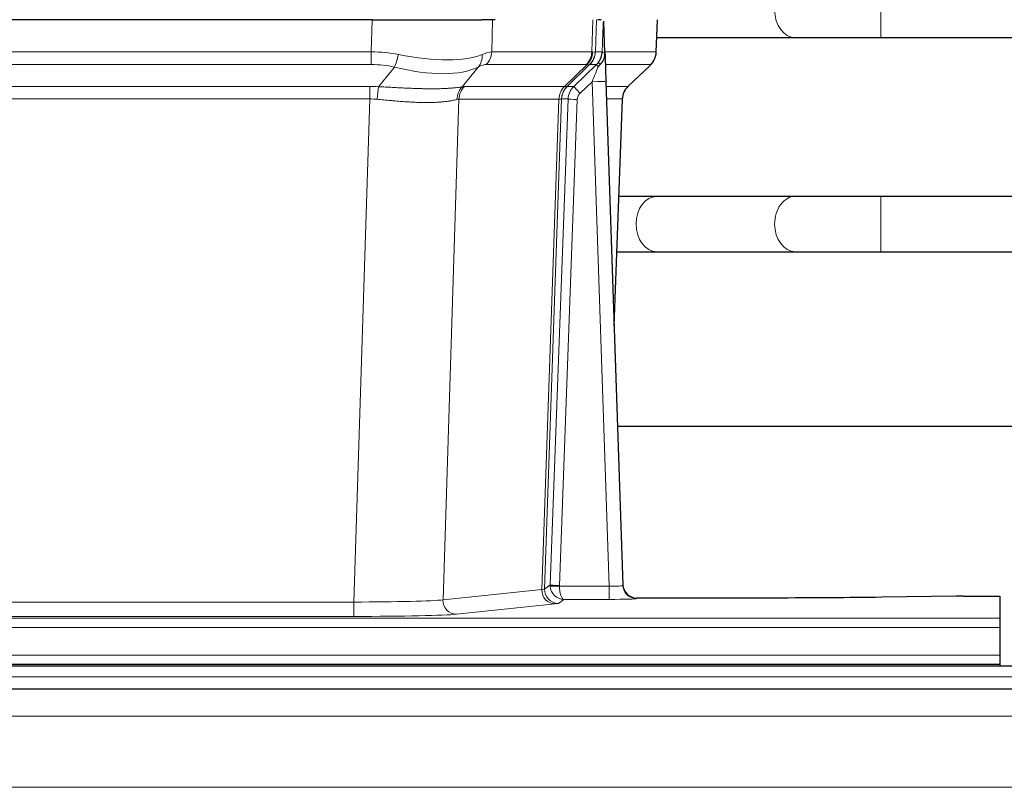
# Model space of a CAD drawing. Header units: inches. Extents: x 0 to 17820, y -10 to 12600.
# Tile 166 of 256: x 4029 to 4243, y 10447 to 10613. Entities that reach past the tile are written whole.
import ezdxf

# ---------------------------------------------------------------- set-up
doc = ezdxf.new("R2010")
doc.units = ezdxf.units.IN
doc.layers.add('1', color=7, linetype='Continuous', true_color=0xffffff)
doc.layers.add('254', color=7, linetype='Continuous', true_color=0xffffff)
doc.styles.add('latin_extended', font='simplex.shx')
doc.dimstyles.get("Standard").update_dxf_attribs({"dimtxt": 0.18, "dimasz": 0.18, "dimexe": 0.18, "dimexo": 0.0625, "dimgap": 0.09, "dimtad": 0, "dimtih": 1, "dimtoh": 1, "dimdec": 4, "dimzin": 0, "dimdsep": 46, "dimtxsty": 'Standard', "dimcen": 0.09, "dimadec": 0, "dimazin": 0, "dimtfac": 1, "dimtdec": 4, "dimtofl": 0, "dimtmove": 0, "dimatfit": 3, "dimfxl": 1, "dimtolj": 1, "dimtzin": 0, "dimarcsym": 0})

# ---------------------------------------------------------------- blocks, each defined once
blk = doc.blocks.new('_U1')
at = {"layer": '254', "color": 3, "linetype": 'Continuous', "lineweight": 13, "transparency": 16777216}
for p, q in [((1291.58, 10505.93), (1291.58, 7002.9)), ((6453.14, 8695.9), (6453.14, 7002.9)), ((1396.58, 7032.9), (6348.14, 7032.9))]:
    blk.add_line(p, q, dxfattribs=at)
at = {"layer": '254', "color": 3, "transparency": 16777216}
for points in [[(1396.58, 7050.4), (1396.58, 7015.4), (1291.58, 7032.9)], [(6348.14, 7015.4), (6348.14, 7050.4), (6453.14, 7032.9)]]:
    blk.add_solid(points, dxfattribs=at)
at = {"layer": 'Defpoints', "color": 0, "transparency": 16777216}
for p in [(1291.58, 10535.93), (6453.14, 8725.9), (6453.14, 7032.9)]:
    blk.add_point(p, dxfattribs=at)
at = {"layer": '254', "color": 2, "lineweight": 13, "transparency": 16777216, "insert": (3697.36, 7190.4), "char_height": 105, "attachment_point": 1, "style": 'latin_extended'}
blk.add_mtext('\\A1;5162', dxfattribs=at)

msp = doc.modelspace()

# ---------------------------------------------------------------- linework, layer by layer
at = {"layer": '1', "color": 110, "linetype": 'Continuous', "lineweight": 13}
for p, q in [((4216.278, 10609.401), (4216.278, 10621.401)), ((4105.564, 10606.302), (4105.755, 10613.296)), ((4131.937, 10613.296), (4131.746, 10606.302)), ((4153.493, 10606.302), (4153.737, 10613.296)), ((4154.522, 10613.296), (4154.278, 10606.302)), ((4167.477, 10606.302), (4167.725, 10613.296)), ((4197.695, 10609.401), (4197.701, 10609.401)), ((3890.722, 10606.302), (4105.564, 10606.302)), ((4105.564, 10603.564), (4105.564, 10606.302)), ((4131.746, 10606.302), (4153.493, 10606.302)), ((4154.278, 10606.302), (4155.74, 10606.302)), ((4156.349, 10606.302), (4167.477, 10606.302)), ((4105.564, 10603.564), (3890.722, 10603.564)), ((4107.135, 10598.737), (4110.588, 10603.005)), ((4128.787, 10603.005), (4125.294, 10598.688)), ((4152.311, 10603.564), (4130.563, 10603.564)), ((4147.531, 10598.756), (4152.477, 10603.552)), ((4153.022, 10603.552), (4148.131, 10598.808)), ((4149.568, 10598.814), (4154.495, 10603.564)), ((4154.495, 10603.564), (4153.06, 10603.564)), ((4166.259, 10603.564), (4156.439, 10603.564)), ((4161.35, 10598.791), (4166.163, 10603.372)), ((3891.064, 10598.814), (4105.222, 10598.814)), ((4105.222, 10596.076), (4105.222, 10598.814)), ((4125.797, 10598.756), (4147.531, 10598.756)), ((4148.156, 10598.814), (4149.568, 10598.814)), ((4153.566, 10599.821), (4150.956, 10597.306)), ((4157.26, 10490.28), (4153.566, 10599.821)), ((4156.598, 10598.814), (4161.338, 10598.814)), ((4105.222, 10596.076), (3891.064, 10596.076)), ((4101.748, 10486.79), (4105.222, 10596.076)), ((4124.614, 10596.035), (4121.157, 10487.259)), ((4146.349, 10596.035), (4124.614, 10596.035)), ((4142.642, 10489.506), (4146.355, 10596.035)), ((4146.938, 10596.079), (4143.228, 10489.619)), ((4144.456, 10490.517), (4148.347, 10596.079)), ((4150.345, 10595.938), (4146.454, 10490.376)), ((4148.347, 10596.079), (4146.938, 10596.079)), ((4160.119, 10596.079), (4156.69, 10596.079)), ((4158.346, 10546.966), (4160.119, 10596.079)), ((4216.278, 10562.901), (4216.278, 10574.901)), ((4197.695, 10562.901), (4197.719, 10562.901)), ((4121.157, 10487.259), (4142.642, 10489.506)), ((4143.228, 10489.619), (4144.456, 10490.517)), ((4146.455, 10490.28), (4157.26, 10490.28)), ((4157.26, 10490.28), (4157.26, 10487.386)), ((4147.418, 10487.386), (4146.224, 10486.514)), ((4157.26, 10487.386), (4147.418, 10487.386)), ((4163.24, 10487.675), (4163.251, 10487.543)), ((3894.538, 10486.79), (4101.748, 10486.79)), ((4101.748, 10486.79), (4101.748, 10483.686)), ((4145.551, 10486.389), (4124.065, 10484.142)), ((3754.143, 10483.321), (4242.143, 10483.321)), ((4101.748, 10483.686), (3894.538, 10483.686)), ((3754.143, 10481.252), (4242.143, 10481.252)), ((3754.143, 10475.226), (4242.143, 10475.226)), ((4728.643, 10470.537), (3751.643, 10470.537)), ((4728.643, 10462.043), (3751.643, 10462.043)), ((4728.643, 10446.56), (3751.643, 10446.56))]:
    msp.add_line(p, q, dxfattribs=at)
at = {"layer": '1', "color": 2, "linetype": 'Continuous', "lineweight": 25}
for p, q in [((4105.755, 10613.296), (3890.532, 10613.296)), ((4105.755, 10613.296), (4129.614, 10613.296)), ((4132.509, 10613.296), (4129.614, 10613.296)), ((4155.547, 10613.296), (4154.763, 10613.296)), ((4156.355, 10606.135), (4156.128, 10612.865)), ((4167.493, 10606.286), (4167.741, 10613.296)), ((4167.603, 10609.401), (4197.695, 10609.401)), ((4216.278, 10609.401), (4318.683, 10609.401)), ((4156.356, 10606.085), (4156.355, 10606.135)), ((4161.342, 10598.772), (4166.08, 10603.281)), ((4156.564, 10599.818), (4160.253, 10490.441)), ((4158.352, 10546.793), (4160.131, 10596.067)), ((4197.695, 10574.901), (4167.592, 10574.901)), ((4321.843, 10574.901), (4216.278, 10574.901)), ((4167.592, 10562.901), (4197.695, 10562.901)), ((4216.278, 10562.901), (4321.843, 10562.901)), ((4327.194, 10524.909), (4159.102, 10524.909)), ((4160.253, 10490.441), (4160.26, 10490.307)), ((4193.143, 10487.675), (4163.24, 10487.675)), ((4232.687, 10488.084), (4216.523, 10487.839)), ((4234.186, 10488.094), (4242.143, 10488.094)), ((4242.143, 10488.094), (4242.143, 10483.321)), ((4242.143, 10483.321), (4242.143, 10481.252)), ((4242.143, 10481.252), (4242.143, 10475.226)), ((4242.143, 10475.226), (4242.143, 10473.296)), ((4728.643, 10472.901), (3751.643, 10472.901)), ((3754.143, 10473.296), (4242.143, 10473.296)), ((4242.143, 10473.296), (4242.143, 10472.901)), ((4728.643, 10467.901), (3751.643, 10467.901))]:
    msp.add_line(p, q, dxfattribs=at)
at = {"layer": '1', "color": 110, "linetype": 'Continuous', "lineweight": 13}
for centre, major_axis, ratio, start_param, end_param in [((4197.695, 10615.401), (0, -6), 0.7432941, 4.712389, 6.2831853), ((4104.915, 10583.441), (26.983, 1.545), 0.8452785, 1.2775604, 1.4983912), ((4110.588, 10605.883), (-0.881, -3.902), 0.2224052, 0.7930597, 1.5799958), ((4105.817, 10616.531), (-26.677, 8.186), 0.3267204, 1.882912, 2.7667489), ((4126.091, 10605.883), (1.736, -3.604), 0.8689501, 0.3464596, 1.1333957), ((4104.915, 10583.441), (27.492, 22.639), 0.1155218, 0.1441436, 0.3649744), ((4127.867, 10606.441), (0, -4), 0.9702957, 0.7679449, 1.5358897), ((4149.615, 10606.441), (0, -4), 0.9702957, 0.7679449, 1.5358897), ((4149.781, 10606.43), (-0.603, -3.954), 0.9772749, 0.9153799, 1.6837369), ((4150.245, 10606.43), (1.703, -3.619), 0.9971774, 0.3287851, 1.0971421), ((4150.283, 10606.441), (0, -4), 0.9993908, 0.7679449, 1.5358897), ((4126.484, 10583.441), (27.661, 22.629), 0.1172119, 0.1096857, 0.1416658), ((4127.634, 10616.531), (-26.658, 10.191), 0.0473724, 2.9456198, 3.0909709), ((4126.484, 10583.441), (27.808, 22.856), 0.0163197, 0.0204946, 0.0524749), ((4157.737, 10606.232), (-1.999, 0.077), 0.1036431, 0.0350743, 0.8106069), ((4163.482, 10606.441), (0, 4), 0.9993908, 3.9095375, 4.6774824), ((4104.915, 10580.564), (16.721, 16.271), 0.9721633, 0.5640914, 0.7849223), ((4105.817, 10616.531), (-25.873, 10.634), 0.4068526, 1.919368, 2.8032049), ((4107.611, 10580.564), (23.46, 22.829), 0.1194803, 0.122173, 0.3430038), ((4129.18, 10580.564), (23.636, 22.829), 0.1185164, 0.0901184, 0.1220986), ((4127.634, 10616.531), (-25.449, 12.923), 0.0600246, 2.9512599, 3.096611), ((4129.26, 10580.564), (23.81, 22.997), 0.0168485, 0.0174428, 0.0494227), ((4153.566, 10599.891), (1.856, 4.567), 0.0053314, 4.6992705, 5.4949999), ((4151.718, 10606.441), (3.533, 1.889), 0.9978056, 4.9883689, 5.1348692), ((4155.884, 10602.125), (1.388, -1.44), 0.0242285, 3.1658454, 3.9417885), ((4156.47, 10602.78), (1.583, -1.222), 0.0276319, 3.169255, 3.9405385), ((4142.443, 10580.564), (23.826, 22.997), 0.016839, 6.1714068, 6.3006297), ((4104.433, 10574.814), (17.528, 16.98), 0.9676454, 0.7049973, 0.7848448), ((4107.135, 10595.86), (0.32, 3.987), 0.0824896, 0.7712526, 1.5399639), ((4127.99, 10595.81), (-0.926, 3.891), 0.9457602, 0.5436933, 1.3082514), ((4128.493, 10595.878), (0, 4), 0.9702957, 0.7679449, 1.5315264), ((4101.731, 10574.646), (24.592, 23.931), 0.1189226, 0.1216051, 0.196623), ((4150.227, 10595.878), (0, 4), 0.9702957, 0.7679449, 1.5315264), ((4150.233, 10595.878), (-0.019, 4), 0.9702844, 0.7633847, 1.5270253), ((4150.908, 10595.931), (-1.442, 3.731), 0.998056, 0.3995344, 1.1665625), ((4150.933, 10595.937), (0, 4), 0.9993908, 0.7679449, 1.5351916), ((4123.319, 10574.797), (24.848, 24.014), 0.016851, 0.0174345, 0.0398878), ((4152.345, 10595.937), (2.83, 2.828), 0.9993905, 1.5533429, 2.3205896), ((4150.956, 10597.376), (1.388, -1.44), 0.0242285, 3.1658454, 4.7375178), ((4153.566, 10599.717), (2.998, 0.101), 0.0348797, 6.2820091, 7.8528054), ((4164.115, 10595.937), (0, -4), 0.9993908, 3.9095375, 4.6767843), ((4136.469, 10574.797), (24.879, 24.014), 0.016827, 6.2565923, 6.3006169), ((4152.345, 10595.867), (1.703, 1.052), 0.998638, 1.7848011, 2.5520479), ((4104.433, 10571.936), (2.819, 24.028), 0.8253154, 0.0219437, 0.1017912), ((4104.427, 10571.769), (20.559, 24.143), 0.1188179, 0.0965282, 0.1715462), ((4126.096, 10571.92), (20.849, 24.157), 0.0182437, 0.0122069, 0.0346602), ((4150.345, 10596.008), (1.999, -0.074), 0.0348758, 3.1764983, 4.7136745), ((4139.246, 10571.92), (20.882, 24.158), 0.0154016, 6.2548756, 6.2989002), ((4167.592, 10568.901), (0, -6), 0.7432941, 3.1415927, 4.712389), ((4197.695, 10568.901), (0, -6), 0.7432941, 3.1412, 4.712389), ((4167.592, 10568.901), (0, -6), 0.7432941, 4.712389, 6.2831853), ((4197.695, 10568.901), (0, -6), 0.7432941, 4.712389, 6.2831853), ((4145.551, 10489.388), (0.312, -2.984), 0.969741, 4.5720353, 6.175756), ((4123.225, 10489.534), (20.016, 0.105), 0.0266879, 6.037898, 6.2472222), ((4146.224, 10489.513), (1.769, -2.423), 0.9990158, 4.0464368, 5.6519121), ((4147.454, 10490.411), (0.383, 2.976), 0.9995817, 1.6633943, 1.7591598), ((4146.454, 10490.446), (1.999, -0.074), 0.0348758, 3.1764983, 4.7136745), ((4146.455, 10490.35), (-1.997, -0.118), 0.0348391, 0.0373692, 1.5687431), ((4147.418, 10490.385), (-0.98, 2.84), 0.9849493, 1.294853, 2.8045628), ((4147.454, 10490.341), (0.606, 0.798), 0.9977276, 2.1839428, 2.2797083), ((4147.418, 10490.385), (-0.028, 3), 0.3214645, 1.6026847, 3.1123946), ((4157.247, 10490.542), (-3.005, 0.103), 0.0869619, 1.577888, 3.1486843), ((4163.251, 10490.542), (-2.991, -0.235), 0.9996552, 0.0000105, 1.4923863), ((4157.247, 10487.543), (-6.003, 0), 0.0262109, 1.5728579, 3.1436542), ((4101.742, 10487.287), (20.013, 0.095), 0.0248544, 4.7125895, 6.0379715), ((4124.065, 10487.141), (0.312, -2.984), 0.969741, 4.5720353, 6.175756), ((4123.225, 10486.535), (23.014, 0), 0.0261612, 6.0380559, 6.2473801), ((4101.742, 10484.288), (-23.012, 0), 0.0261647, 1.5710736, 2.8964556)]:
    msp.add_ellipse(centre, major_axis=major_axis, ratio=ratio, start_param=start_param, end_param=end_param, dxfattribs=at)
at = {"layer": '1', "color": 2, "linetype": 'Continuous', "lineweight": 25}
for centre, major_axis, ratio, start_param, end_param in [((4156.564, 10599.992), (-0.227, 6.726), 0.0008736, 0.4374328, 1.5967123), ((4163.386, 10606.25), (3.174, -2.434), 0.9869112, 6.1322815, 6.2830018), ((4164.127, 10595.914), (-3.886, 0.947), 0.998973, 5.7186048, 6.4862172), ((4163.24, 10490.679), (-0.15, 3), 0.998739, 1.5545356, 3.0917055), ((4234.189, 10488.016), (-3, 0), 0.0262223, 4.7133912, 5.2365954)]:
    msp.add_ellipse(centre, major_axis=major_axis, ratio=ratio, start_param=start_param, end_param=end_param, dxfattribs=at)
at = {"layer": '1', "color": 110, "linetype": 'Continuous', "lineweight": 13}
for points, knots in [([(4155.74, 10606.302), (4155.761, 10606.854), (4155.783, 10607.406), (4155.826, 10608.508), (4155.847, 10609.059), (4155.88, 10609.883), (4155.891, 10610.158), (4155.913, 10610.707), (4155.924, 10610.981), (4155.947, 10611.528), (4155.958, 10611.801), (4155.975, 10612.21), (4155.981, 10612.346), (4155.992, 10612.617), (4155.998, 10612.752), (4156.004, 10612.887)], [0, 0, 0, 0, 0.25, 0.25, 0.5, 0.5, 0.625, 0.625, 0.75, 0.75, 0.875, 0.875, 0.9375, 0.9375, 1, 1, 1, 1]), ([(4107.135, 10598.737), (4107.653, 10598.714), (4108.168, 10598.689), (4109.194, 10598.638), (4109.704, 10598.612), (4110.338, 10598.579), (4110.465, 10598.573), (4110.718, 10598.559), (4110.844, 10598.553), (4111.221, 10598.534), (4111.47, 10598.521), (4112.212, 10598.484), (4112.699, 10598.46), (4113.657, 10598.417), (4114.129, 10598.397), (4115.058, 10598.362), (4115.515, 10598.347), (4116.188, 10598.328), (4116.411, 10598.322), (4116.742, 10598.315), (4116.851, 10598.312), (4117.015, 10598.309), (4117.07, 10598.308), (4117.179, 10598.306), (4117.665, 10598.298), (4118.134, 10598.294), (4118.939, 10598.292), (4119.717, 10598.296), (4120.44, 10598.312), (4121.136, 10598.334), (4121.47, 10598.347), (4121.87, 10598.367), (4121.949, 10598.371), (4122.105, 10598.38), (4122.183, 10598.384), (4122.412, 10598.398), (4122.559, 10598.408), (4122.989, 10598.438), (4123.258, 10598.459), (4123.759, 10598.504), (4123.992, 10598.528), (4124.424, 10598.575), (4124.622, 10598.599), (4124.984, 10598.645), (4125.148, 10598.668), (4125.294, 10598.688)], [0, 0, 0, 0, 0.0625, 0.0625, 0.125, 0.125, 0.140625, 0.140625, 0.15625, 0.15625, 0.1875, 0.1875, 0.25, 0.25, 0.3125, 0.3125, 0.375, 0.375, 0.40625, 0.40625, 0.421875, 0.421875, 0.4296875, 0.4296875, 0.4375, 0.5, 0.5, 0.5625, 0.625, 0.625, 0.6875, 0.6875, 0.703125, 0.703125, 0.71875, 0.71875, 0.75, 0.75, 0.8125, 0.8125, 0.875, 0.875, 0.9375, 0.9375, 1, 1, 1, 1]), ([(4124.195, 10595.975), (4124.039, 10595.933), (4123.867, 10595.89), (4123.492, 10595.804), (4123.289, 10595.762), (4122.851, 10595.68), (4122.617, 10595.64), (4122.116, 10595.565), (4121.851, 10595.53), (4121.429, 10595.482), (4121.284, 10595.467), (4121.061, 10595.445), (4120.985, 10595.438), (4120.833, 10595.425), (4120.756, 10595.418), (4120.368, 10595.387), (4120.045, 10595.365), (4119.375, 10595.331), (4118.681, 10595.306), (4117.94, 10595.297), (4117.174, 10595.298), (4116.779, 10595.303), (4116.321, 10595.314), (4116.27, 10595.315), (4116.168, 10595.318), (4116.116, 10595.319), (4115.962, 10595.324), (4115.651, 10595.333), (4115.336, 10595.346), (4114.701, 10595.373), (4114.27, 10595.395), (4113.396, 10595.447), (4112.952, 10595.477), (4112.05, 10595.543), (4111.592, 10595.58), (4110.895, 10595.638), (4110.661, 10595.658), (4110.307, 10595.689), (4110.189, 10595.699), (4109.951, 10595.721), (4109.832, 10595.731), (4109.236, 10595.785), (4108.756, 10595.83), (4107.79, 10595.92), (4107.305, 10595.965), (4106.816, 10596.009)], [0, 0, 0, 0, 0.0625, 0.0625, 0.125, 0.125, 0.1875, 0.1875, 0.25, 0.25, 0.28125, 0.28125, 0.296875, 0.296875, 0.3125, 0.3125, 0.375, 0.375, 0.4375, 0.5, 0.5, 0.5625, 0.5625, 0.5703125, 0.5703125, 0.578125, 0.578125, 0.59375, 0.625, 0.625, 0.6875, 0.6875, 0.75, 0.75, 0.8125, 0.8125, 0.84375, 0.84375, 0.859375, 0.859375, 0.875, 0.875, 0.9375, 0.9375, 1, 1, 1, 1]), ([(4146.917, 10596.075), (4146.881, 10596.061), (4146.815, 10596.05), (4146.628, 10596.037), (4146.506, 10596.034), (4146.355, 10596.035)], [0, 0, 0, 0, 0.5, 0.5, 1, 1, 1, 1])]:
    msp.add_open_spline(points, degree=3, knots=knots, dxfattribs=at)
at = {"layer": '1', "color": 2, "linetype": 'Continuous', "lineweight": 25}
msp.add_open_spline([(4156.004, 10612.887), (4156.007, 10612.884), (4156.032, 10612.876), (4156.09, 10612.869), (4156.128, 10612.865)], degree=3, dxfattribs=at)
for points, knots in [([(4197.677, 10609.401), (4198.864, 10609.401), (4201.442, 10609.401), (4205.998, 10609.401), (4211.041, 10609.401), (4214.502, 10609.401), (4216.278, 10609.401)], [0, 0, 0, 0, 0.2501754, 0.4999946, 0.7498193, 1, 1, 1, 1]), ([(4154.887, 10604), (4154.903, 10604.022), (4154.92, 10604.044), (4154.952, 10604.088), (4154.968, 10604.11), (4155.015, 10604.175), (4155.045, 10604.219), (4155.133, 10604.352), (4155.187, 10604.442), (4155.287, 10604.623), (4155.334, 10604.715), (4155.398, 10604.855), (4155.419, 10604.902), (4155.458, 10604.997), (4155.477, 10605.044), (4155.53, 10605.187), (4155.562, 10605.283), (4155.618, 10605.478), (4155.642, 10605.576), (4155.684, 10605.776), (4155.701, 10605.878), (4155.72, 10606.035), (4155.726, 10606.087), (4155.734, 10606.194), (4155.738, 10606.248), (4155.74, 10606.302)], [0, 0, 0, 0, 0.03125, 0.03125, 0.0625, 0.0625, 0.125, 0.125, 0.25, 0.25, 0.375, 0.375, 0.4375, 0.4375, 0.5, 0.5, 0.625, 0.625, 0.75, 0.75, 0.875, 0.875, 0.9375, 0.9375, 1, 1, 1, 1]), ([(4155.342, 10603.601), (4155.361, 10603.625), (4155.381, 10603.647), (4155.421, 10603.691), (4155.441, 10603.712), (4155.481, 10603.754), (4155.501, 10603.775), (4155.541, 10603.816), (4155.56, 10603.837), (4155.618, 10603.9), (4155.655, 10603.942), (4155.728, 10604.029), (4155.763, 10604.073), (4155.829, 10604.163), (4155.862, 10604.21), (4155.908, 10604.281), (4155.923, 10604.305), (4155.952, 10604.353), (4155.966, 10604.378), (4156.036, 10604.502), (4156.085, 10604.604), (4156.171, 10604.815), (4156.208, 10604.923), (4156.247, 10605.063), (4156.254, 10605.091), (4156.268, 10605.148), (4156.275, 10605.177), (4156.294, 10605.262), (4156.304, 10605.32), (4156.332, 10605.493), (4156.358, 10605.727), (4156.36, 10605.965), (4156.356, 10606.085)], [0, 0, 0, 0, 0.03125, 0.03125, 0.0625, 0.0625, 0.09375, 0.09375, 0.125, 0.125, 0.1875, 0.1875, 0.25, 0.25, 0.3125, 0.3125, 0.34375, 0.34375, 0.375, 0.375, 0.5, 0.5, 0.625, 0.625, 0.65625, 0.65625, 0.6875, 0.6875, 0.75, 0.75, 0.875, 1, 1, 1, 1]), ([(4166.561, 10603.816), (4166.618, 10603.883), (4166.745, 10604.066), (4166.996, 10604.448), (4167.301, 10605.131), (4167.506, 10605.781), (4167.475, 10606.194), (4167.469, 10606.249)], [0, 0, 0, 0, 0.2255282, 0.4356233, 0.6511466, 0.9537437, 1, 1, 1, 1]), ([(4154.892, 10603.104), (4154.931, 10603.144), (4154.97, 10603.184), (4155.048, 10603.264), (4155.086, 10603.305), (4155.199, 10603.429), (4155.271, 10603.514), (4155.342, 10603.601)], [0, 0, 0, 0, 0.25, 0.25, 0.5, 0.5, 1, 1, 1, 1]), ([(4167.592, 10574.901), (4166.406, 10574.901), (4163.878, 10574.901), (4160.908, 10574.901), (4159.375, 10574.901)], [0, 0, 0, 0, 0.5098608, 1, 1, 1, 1]), ([(4216.278, 10574.901), (4214.504, 10574.901), (4211.046, 10574.901), (4206.008, 10574.901), (4201.456, 10574.901), (4198.88, 10574.901), (4197.695, 10574.901)], [0, 0, 0, 0, 0.2502062, 0.5000054, 0.749799, 1, 1, 1, 1]), ([(4158.945, 10562.901), (4159.03, 10562.901), (4160.716, 10562.901), (4163.83, 10562.901), (4166.406, 10562.901), (4167.592, 10562.901)], [0, 0, 0, 0, 0.0255978, 0.5124022, 1, 1, 1, 1]), ([(4197.695, 10562.901), (4198.88, 10562.901), (4201.456, 10562.901), (4206.008, 10562.901), (4211.046, 10562.901), (4214.504, 10562.901), (4216.278, 10562.901)], [0, 0, 0, 0, 0.250201, 0.4999946, 0.7497938, 1, 1, 1, 1]), ([(4216.523, 10487.839), (4212.989, 10487.786), (4209.188, 10487.745), (4201.305, 10487.689), (4197.224, 10487.675), (4193.143, 10487.675)], [0, 0, 0, 0, 0.5, 0.5, 1, 1, 1, 1])]:
    msp.add_open_spline(points, degree=3, knots=knots, dxfattribs=at)
at = {"layer": '1', "color": 110, "linetype": 'Continuous', "lineweight": 13}
for points, weights in [([(4147.531, 10598.756), (4147.534, 10598.756), (4147.536, 10598.756)], [0.499999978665, 0.500000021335, 0.499999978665]), ([(4146.355, 10596.035), (4146.352, 10596.035), (4146.349, 10596.035)], [0.500000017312, 0.499999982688, 0.500000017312])]:
    msp.add_rational_spline(points, weights, degree=2, dxfattribs=at)
msp.add_open_spline([(4147.536, 10598.756), (4147.699, 10598.762), (4147.961, 10598.776), (4148.096, 10598.796), (4148.131, 10598.808)], degree=3, dxfattribs=at)

# ---------------------------------------------------------------- dimensions: what is measured, and where the dimension line sits
at = {"layer": '254', "color": 2, "linetype": 'Continuous', "lineweight": 13}
dim = msp.add_linear_dim(base=(6453.143, 7032.901), p1=(1291.577, 10535.926), p2=(6453.143, 8725.901), dimstyle='Standard', override={"dimscale": 30, "dimtxt": 3.5, "dimasz": 3.5, "dimexe": 1, "dimexo": 1, "dimgap": 1.75, "dimtad": 1, "dimtih": 1, "dimtoh": 0, "dimdec": 0, "dimlfac": 1, "dimzin": 8, "dimdsep": 46, "dimlunit": 2, "dimtxsty": 'latin_extended', "dimsah": 1, "dimse1": 0, "dimse2": 0, "dimsd1": 0, "dimsd2": 0, "dimclrd": 3, "dimclre": 3, "dimclrt": 2, "dimtol": 0, "dimtm": -0.1, "dimtfac": 0.714286, "dimtdec": 3, "dimtofl": 1, "dimtmove": 0, "dimtzin": 8, "dimlwd": 13, "dimlwe": 13}, dxfattribs=at)
dim.commit()
dim.dimension.update_dxf_attribs({"geometry": '_U1', "text_midpoint": (3872.36, 7032.901), "dimtype": 160})

doc.saveas('drawing.dxf')
